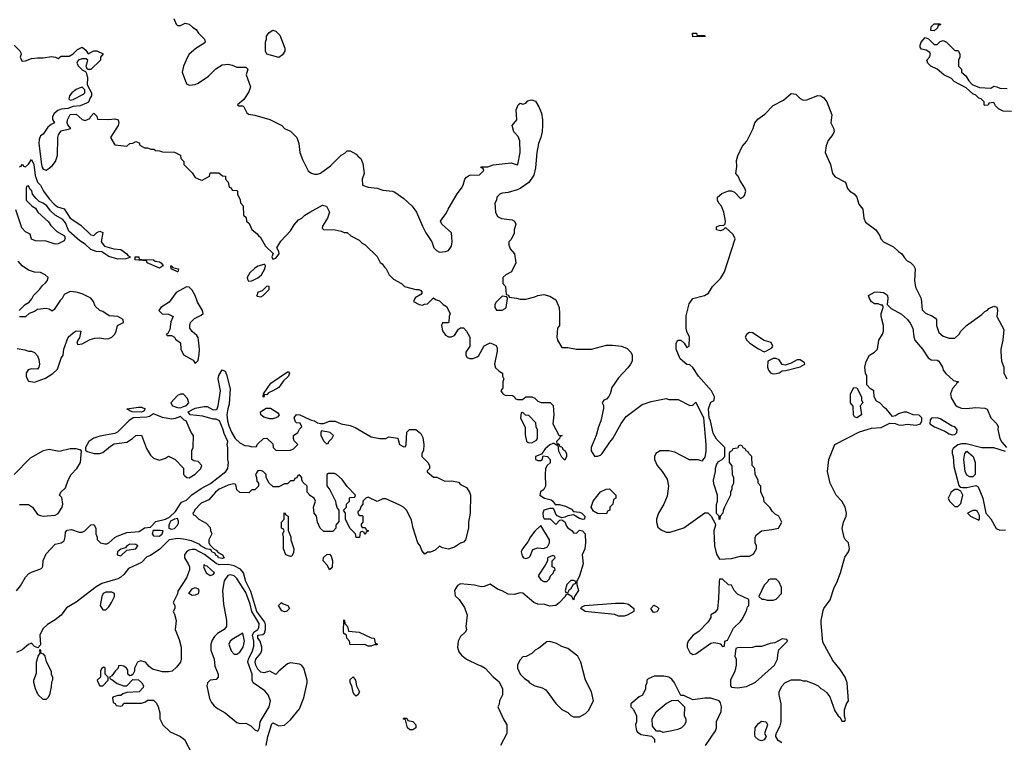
# Model space of a CAD drawing. Header units: inches. Extents: x 2668334 to 2765628, y 828034 to 955234.
# Tile 67 of 218: x 2678051 to 2684661, y 881212 to 886061. Entities that reach past the tile are written whole.
import ezdxf

# ---------------------------------------------------------------- set-up
doc = ezdxf.new("R2010")
doc.units = ezdxf.units.IN
doc.header["$MEASUREMENT"] = 0
doc.layers.add('C6878', color=7, linetype='Continuous')
doc.layers.add('C6888', color=7, linetype='Continuous')

msp = doc.modelspace()

# ---------------------------------------------------------------- linework, layer by layer
at = {"layer": 'C6878', "color": 4}
for points, elevation in [([(2679086, 886070), (2679102, 886030), (2679110, 886022), (2679130, 886022), (2679163.1, 886036.9), (2679190, 886032), (2679211.3, 886010), (2679235.2, 885995.2), (2679251, 885970), (2679291, 885930), (2679296, 885910), (2679293.2, 885906.8), (2679233.2, 885866.8), (2679190, 885829), (2679177.3, 885810), (2679151.3, 885750), (2679142, 885710), (2679171.6, 885631.6), (2679190, 885622), (2679230, 885626), (2679250, 885636), (2679318.9, 885681.1), (2679367.7, 885732.3), (2679410, 885758), (2679450, 885762), (2679476.9, 885756.9), (2679510, 885742), (2679570, 885742), (2679582, 885730), (2679571, 885690), (2679601, 885610), (2679590, 885578), (2679555.3, 885524.7), (2679514, 885490), (2679522, 885482), (2679550, 885482), (2679556.9, 885476.9), (2679576.9, 885436.9), (2679586.8, 885426.8), (2679630, 885421), (2679730, 885392), (2679810, 885352), (2679830, 885332), (2679870, 885312), (2679911.3, 885270), (2679926, 885230), (2679931, 885170), (2679950, 885122), (2679987.3, 885047.3), (2680000, 885038.4)], 16), ([(2678014, 885890), (2678052.7, 885852.7), (2678059.6, 885839.6), (2678062, 885830), (2678054, 885810), (2678064.7, 885784.7), (2678070, 885782), (2678090, 885784.7), (2678130, 885800.5), (2678170, 885806), (2678210, 885804.9), (2678265.8, 885814.2), (2678292, 885810), (2678310, 885801), (2678330, 885816.3), (2678383.2, 885816.8), (2678410, 885833), (2678438.3, 885861.7), (2678470, 885876), (2678495.8, 885855.8), (2678510, 885831.3), (2678550, 885851), (2678570, 885851), (2678610.9, 885830.9), (2678594, 885810), (2678594, 885790), (2678530, 885726), (2678506, 885726), (2678498, 885750), (2678508, 885790), (2678498, 885798), (2678470, 885798.4), (2678444, 885790), (2678436, 885770), (2678446, 885750), (2678470, 885724.7), (2678494, 885714), (2678499.6, 885699.6), (2678506, 885670), (2678504.7, 885624.7), (2678534, 885570), (2678534, 885550), (2678523.6, 885536.4), (2678512.7, 885507.3), (2678499.6, 885500.4), (2678456.9, 885483.1), (2678410, 885479), (2678375.3, 885464.7), (2678330, 885460.9), (2678308.2, 885451.8), (2678281, 885430), (2678271, 885410), (2678271.3, 885391.3), (2678284.7, 885370), (2678262, 885358), (2678240.6, 885339.4), (2678210, 885293.2), (2678190, 885282), (2678183.1, 885256.9), (2678179.6, 885230), (2678198, 885090), (2678202, 885070), (2678210, 885058), (2678230, 885052.2), (2678250, 885064.6), (2678270, 885080.3), (2678292.4, 885110), (2678305.4, 885150), (2678308, 885270), (2678311.9, 885288.1), (2678330, 885314.8), (2678395.3, 885330), (2678375.1, 885355.1), (2678369.6, 885369.6), (2678371.5, 885390), (2678390, 885424), (2678430, 885427.3), (2678470, 885391.3), (2678490, 885384.7), (2678522, 885398), (2678526, 885410), (2678550, 885434), (2678570, 885414), (2678574, 885394), (2678650, 885390.7), (2678690, 885396), (2678711.3, 885390), (2678716, 885370), (2678711.3, 885350), (2678662, 885270), (2678690, 885222), (2678770, 885211.3), (2678790, 885231.3), (2678810, 885232), (2678830, 885244.7), (2678854, 885234), (2678858, 885218), (2678890, 885202), (2678910, 885202), (2678932.7, 885192.7), (2678951.6, 885191.6), (2678963.6, 885183.6), (2678990, 885182), (2679010, 885174), (2679090, 885172), (2679131.1, 885151.1), (2679134, 885130), (2679154, 885110), (2679154, 885090), (2679210, 885034), (2679230, 885002), (2679265.4, 884985.4), (2679275.3, 884984.7), (2679326, 885010), (2679330, 885034), (2679387.3, 885032.7), (2679412.7, 885012.7), (2679434, 885010), (2679434, 884990), (2679451.6, 884971.6), (2679458, 884938), (2679472, 884932), (2679478, 884918), (2679510, 884914), (2679514, 884910), (2679514, 884890), (2679531.6, 884851.6), (2679532.7, 884832.7), (2679551.6, 884811.6), (2679554, 884750), (2679572.7, 884732.7), (2679574, 884710), (2679592.7, 884692.7), (2679610, 884654), (2679644.7, 884624.7), (2679654, 884610), (2679664.7, 884604.7), (2679702, 884542), (2679752, 884492), (2679744.7, 884470), (2679750, 884454), (2679770, 884461), (2679792.7, 884490), (2679790, 884506), (2679778, 884530), (2679804.7, 884575.3), (2679870, 884644.7), (2679894.6, 884685.4), (2679923.1, 884716.9), (2679946, 884730), (2679966, 884750), (2680000, 884769)], 12), ([(2678050, 885074), (2678062, 885078), (2678070, 885092), (2678078, 885078), (2678090, 885074), (2678110, 885092), (2678130, 885122), (2678146, 885090), (2678154.9, 885014.9), (2678170.5, 884970.5), (2678191, 884950), (2678211, 884910), (2678250, 884858), (2678282.5, 884822.5), (2678305.5, 884805.5), (2678350.8, 884790.8), (2678391, 884730), (2678461.4, 884681.4), (2678530, 884618), (2678550, 884612), (2678570, 884632), (2678590, 884642), (2678610, 884634), (2678597.3, 884570), (2678621.1, 884541.1), (2678684.1, 884524.1), (2678730, 884518.8), (2678771.3, 884490), (2678778, 884478), (2678794, 884470), (2678790, 884466), (2678764.7, 884455.3), (2678710, 884455.1), (2678650, 884472.3), (2678602.7, 884502.7), (2678565.2, 884505.2), (2678530, 884519), (2678490, 884555.3), (2678456, 884576), (2678381.5, 884641.5), (2678358.4, 884698.4), (2678340.2, 884720.2), (2678289.2, 884749.2), (2678258, 884778), (2678232.9, 884812.9), (2678210, 884829), (2678181.2, 884841.2), (2678161.2, 884861.2), (2678138, 884890), (2678133.6, 884913.6), (2678122, 884922), (2678110, 884946), (2678098, 884942), (2678094, 884930), (2678094, 884850), (2678134, 884810), (2678156.9, 884796.9), (2678172, 884770), (2678243.6, 884703.6), (2678259.6, 884679.6), (2678299.6, 884639.6), (2678351.3, 884611.3), (2678356, 884596), (2678350, 884578), (2678310, 884558), (2678290, 884555.3), (2678230, 884575.3), (2678156.4, 884576.4), (2678130, 884588), (2678122, 884622), (2678090, 884638), (2678064.7, 884664.7), (2678024.7, 884784.7)], 8), ([(2678048, 884110), (2678088, 884150), (2678114, 884166), (2678132.5, 884187.5), (2678144, 884210), (2678185.2, 884250), (2678203.6, 884276.4), (2678225.6, 884294.4), (2678238, 884310), (2678242, 884330), (2678222, 884350), (2678190, 884365.2), (2678150, 884367), (2678110, 884379.5), (2678068.5, 884408.5), (2678041.4, 884441.5)], 12), ([(2678034, 883854), (2678085.2, 883845.2), (2678110, 883836), (2678130, 883836), (2678150, 883826.8), (2678170, 883806), (2678180.3, 883780.3), (2678185.3, 883750), (2678180.4, 883730), (2678170, 883717), (2678130, 883717.4), (2678107.9, 883712.1), (2678094.9, 883690), (2678094.6, 883670), (2678100.4, 883650), (2678110, 883636.3), (2678150, 883627.7), (2678225.4, 883654.6), (2678273.6, 883686.4), (2678305.1, 883714.9), (2678329.6, 883790.4), (2678344, 883810), (2678348.7, 883850), (2678377.2, 883930), (2678410, 883960.7), (2678430, 883973.4), (2678462, 883970), (2678453.7, 883926.3), (2678441, 883910), (2678434, 883890), (2678442, 883882), (2678470, 883886.8), (2678524.5, 883915.5), (2678556.6, 883923.4), (2678585.2, 883925.2), (2678630, 883919.1), (2678650, 883922.8), (2678670, 883930.8), (2678689.2, 883950), (2678699, 883970), (2678708.7, 884010), (2678748.7, 884030), (2678745.2, 884050), (2678710, 884069.3), (2678652.7, 884072.7), (2678610, 884102), (2678590, 884108.7), (2678558, 884138), (2678546, 884170), (2678530, 884192), (2678470, 884220.9), (2678430, 884233.2), (2678390, 884238), (2678350, 884218), (2678336, 884190), (2678323, 884177), (2678283.6, 884116.4), (2678270, 884106), (2678250, 884118), (2678230, 884122), (2678170, 884115.3), (2678150, 884102), (2678114, 884090), (2678090, 884066), (2678050, 884066)], 12), ([(2678030, 882228.2), (2678057.4, 882262.6), (2678090, 882319.1), (2678110, 882341.6), (2678130, 882354), (2678187.3, 882372.7), (2678199.1, 882380.9), (2678207, 882393), (2678210, 882432), (2678230, 882476), (2678290, 882541), (2678330, 882551), (2678350, 882564.7), (2678357.2, 882590), (2678359, 882621), (2678370, 882636), (2678399.8, 882639.8), (2678450, 882622), (2678470, 882622), (2678488.4, 882631.6), (2678530, 882672), (2678550, 882674), (2678562, 882650), (2678562, 882610), (2678572, 882588), (2678572, 882572), (2678594, 882550), (2678622.8, 882542.8), (2678635.5, 882544.5), (2678650, 882551.3), (2678690, 882587.3), (2678705.6, 882594.4), (2678770, 882619.1), (2678852.7, 882627.3), (2678890, 882650.7), (2678930, 882656), (2678965.4, 882694.6), (2679030, 882710.4), (2679057.6, 882722.4), (2679098.3, 882761.7), (2679137.2, 882822.8), (2679170, 882837.3), (2679207.8, 882872.2), (2679270, 882915.5), (2679331.5, 882948.5), (2679435.3, 883030), (2679448, 883050), (2679454, 883090), (2679448.7, 883110), (2679448.9, 883188.9), (2679444, 883210), (2679448.7, 883230), (2679423.2, 883283.2), (2679415.5, 883315.5), (2679393.2, 883370), (2679370, 883381.2), (2679350, 883381.2), (2679281, 883401), (2679195.3, 883410), (2679182.4, 883430), (2679230, 883455.2), (2679290, 883464.9), (2679310, 883466), (2679350, 883443), (2679370, 883444.9), (2679376, 883450), (2679383.6, 883470), (2679399.7, 883570), (2679382.9, 883650), (2679387.5, 883672.5), (2679410, 883712), (2679430, 883702), (2679439.9, 883679.9), (2679464.9, 883584.9), (2679458.4, 883481.6), (2679447.7, 883450), (2679442.8, 883410), (2679446.8, 883370), (2679456.3, 883336.3), (2679473.2, 883293.2), (2679498, 883250), (2679530, 883222), (2679563.6, 883203.6), (2679590, 883202), (2679610, 883194), (2679642, 883198), (2679646, 883210), (2679688.9, 883251.1), (2679710, 883254), (2679750, 883214), (2679754, 883190), (2679774, 883170), (2679870, 883171.3), (2679890, 883181), (2679919, 883210), (2679894.6, 883234.6), (2679888.7, 883250), (2679888.7, 883270), (2679918, 883290), (2679930, 883314), (2679946, 883330), (2679933.6, 883353.6), (2679910, 883355.3), (2679903.2, 883363.2), (2679894, 883390), (2679909.4, 883410.6), (2679932, 883410), (2680000, 883378.6)], 8), ([(2678050, 882807.7), (2678110, 882807.7), (2678137.3, 882790), (2678170, 882741), (2678190, 882733.4), (2678210, 882730.5), (2678290, 882736.4), (2678310, 882748), (2678336, 882790), (2678341.2, 882810), (2678334, 882854), (2678318, 882870), (2678328, 882890), (2678359.3, 882920.7), (2678376, 882970), (2678396, 883010), (2678434, 883050), (2678459, 883090), (2678467.3, 883167.3), (2678455.3, 883175.3), (2678430, 883181.2), (2678390, 883180.9), (2678315.9, 883164.1), (2678250, 883176), (2678210, 883167.3), (2678122, 883118), (2678014.8, 883010)], 12), ([(2680000, 882868.7), (2679998, 882870), (2679982, 882890), (2679982, 882930), (2679954.6, 882954.6), (2679946, 882970), (2679946, 882990), (2679930, 883006), (2679918, 883002), (2679912.7, 882987.3), (2679898, 882982), (2679892.7, 882967.3), (2679870, 882966), (2679850, 882946), (2679830, 882946), (2679790, 882926), (2679752.7, 882927.3), (2679726, 882950), (2679706, 882990), (2679706, 883010), (2679686, 883030), (2679670, 883035.3), (2679650, 883034), (2679634, 883010), (2679642, 882990), (2679643.6, 882963.6), (2679654, 882950), (2679654, 882930), (2679630, 882906), (2679610, 882906), (2679590, 882886), (2679528.9, 882888.9), (2679510, 882906), (2679502, 882942), (2679486, 882946), (2679450, 882937.2), (2679391.3, 882910), (2679364.7, 882890), (2679322, 882838), (2679270, 882817.2), (2679224.7, 882770), (2679222, 882758), (2679214, 882750), (2679218, 882738), (2679230, 882734), (2679254, 882710), (2679303.6, 882683.6), (2679330, 882654), (2679332.7, 882632.7), (2679342, 882610), (2679322, 882570), (2679322, 882550), (2679330, 882534), (2679354, 882510), (2679370, 882502), (2679384.7, 882484.7), (2679412, 882470), (2679424.7, 882450), (2679410, 882446.3), (2679386, 882450), (2679382, 882462), (2679370, 882466), (2679360.4, 882480.4), (2679342, 882490), (2679339, 882499), (2679326.8, 882506.8), (2679304, 882510), (2679267, 882530), (2679260.2, 882540.2), (2679204.2, 882564.2), (2679150, 882576), (2679110, 882579), (2679054, 882570), (2678992.3, 882507.7), (2678930, 882465.2), (2678904, 882456), (2678870, 882419), (2678782.4, 882377.6), (2678750, 882337.2), (2678730, 882320.9), (2678710, 882309.6), (2678602.6, 882277.4), (2678565.4, 882254.6), (2678430, 882153.3), (2678365.5, 882114.5), (2678330, 882065.2), (2678290, 882033.2), (2678238.5, 882001.5), (2678206.4, 881973.6), (2678186.8, 881930), (2678190, 881866), (2678174, 881846), (2678150, 881855.3), (2678130, 881878), (2678110, 881868.7), (2678067.1, 881832.9), (2678030, 881814)], 8), ([(2679705.1, 881190), (2679716.9, 881250), (2679744.7, 881335.3), (2679750, 881342), (2679790, 881322.8), (2679830, 881326.8), (2679870, 881362.8), (2679930, 881436), (2679959.3, 881510), (2679981.2, 881610), (2679981.2, 881630), (2679959, 881710), (2679942, 881730), (2679930, 881736), (2679870, 881745.2), (2679850, 881739), (2679791, 881690), (2679770, 881666), (2679730, 881688.7), (2679690, 881679), (2679670, 881682.7), (2679650, 881702.7), (2679636.2, 881730), (2679632, 881750), (2679637, 881770), (2679669.5, 881810.5), (2679677.2, 881830), (2679677.2, 881850), (2679665.6, 881890), (2679649.8, 881910), (2679649.8, 881930), (2679683.7, 881936.3), (2679694.8, 881945.2), (2679701.6, 881970), (2679701, 882001), (2679697.1, 882017.1), (2679643.1, 882090), (2679604, 882224), (2679568.6, 882290), (2679553.6, 882350), (2679532.7, 882372.7), (2679490, 882396.4), (2679450, 882404.1), (2679390, 882404), (2679370, 882410.8), (2679292.6, 882472.6), (2679230, 882504.8), (2679210, 882506.9), (2679190, 882502.4), (2679170.6, 882490), (2679158, 882470), (2679157.3, 882450), (2679182.8, 882410), (2679190.4, 882390), (2679190.4, 882369.6), (2679170, 882315.3), (2679112.7, 882227.3), (2679111.6, 882208.4), (2679082, 882150), (2679092, 882130), (2679092, 882110), (2679082, 882090), (2679091.1, 882071.1), (2679101, 882030), (2679094.8, 881970), (2679122.4, 881902.4), (2679134.9, 881850), (2679134.8, 881770), (2679130.8, 881749.2), (2679103.6, 881716.4), (2679074, 881690), (2679050, 881684), (2679010, 881685.2), (2678943.2, 881703.2), (2678920.9, 881720.9), (2678895.3, 881750), (2678862, 881758), (2678842, 881750), (2678822, 881710), (2678822, 881690), (2678810, 881666), (2678799.6, 881660.4), (2678790, 881658), (2678778, 881670), (2678776.4, 881696.4), (2678768, 881710), (2678750, 881722), (2678730, 881728), (2678714, 881726), (2678712, 881710), (2678691.3, 881690), (2678670, 881658), (2678654, 881650), (2678658, 881638), (2678670, 881634), (2678706.4, 881606.4), (2678748.4, 881591.6), (2678770, 881592), (2678810, 881634), (2678850, 881631.3), (2678871.1, 881611.1), (2678882, 881590), (2678879.6, 881580.4), (2678854, 881550), (2678770, 881546), (2678743.6, 881536.4), (2678730, 881526), (2678710, 881526), (2678683.6, 881516.4), (2678674, 881510), (2678678, 881478), (2678692.7, 881472.7), (2678698, 881458), (2678730, 881454), (2678742, 881458), (2678750, 881474), (2678870, 881474), (2678896.4, 881483.6), (2678910, 881494), (2678950, 881494), (2678970, 881474), (2678982, 881450), (2678991.3, 881410), (2678992, 881370), (2679012, 881330), (2679062, 881282), (2679130, 881251.3), (2679158, 881230), (2679210, 881132)], 12)]:
    msp.add_lwpolyline(points, dxfattribs=dict(at, elevation=elevation))
for points, elevation in [([(2679790, 885808), (2679710, 885828.7), (2679702, 885850), (2679702, 885910), (2679708.7, 885930), (2679709, 885950), (2679725.6, 885974.4), (2679750, 885991), (2679770, 885984.7), (2679796.8, 885956.8), (2679830.8, 885870), (2679830.8, 885849.2), (2679815.3, 885824.7)], 16), ([(2678470, 885608), (2678450, 885601.2), (2678430, 885593.2), (2678401, 885570), (2678384.7, 885550), (2678382, 885530), (2678390, 885522), (2678410, 885524.7), (2678479, 885561), (2678488, 885570), (2678488, 885590), (2678480.4, 885600.4)], 12), ([(2678990, 884394), (2678906, 884430), (2678902, 884442), (2678826, 884450), (2678826, 884470), (2678852, 884470), (2678854, 884454), (2678871.1, 884451.1), (2678950.4, 884450.4), (2678961.4, 884441.4), (2678990, 884436.3), (2679001, 884430), (2679014, 884410), (2679010, 884408)], 8), ([(2679110, 884369.3), (2679068, 884390), (2679066, 884410), (2679072, 884410), (2679078, 884398), (2679118, 884390), (2679114, 884370)], 8), ([(2679690, 884419), (2679650, 884406), (2679628, 884392), (2679597.3, 884362.7), (2679578, 884330), (2679579.6, 884319.6), (2679586.4, 884306.4), (2679610, 884308.4), (2679650.8, 884329.2), (2679673.6, 884350), (2679696.2, 884390), (2679702, 884410), (2679697.2, 884417.2)], 12), ([(2679170, 884269.3), (2679100.7, 884230), (2679054, 884166), (2678998, 884130), (2678986, 884110), (2679007.1, 884087.1), (2679050, 884084.7), (2679082, 884070), (2679066.4, 884033.6), (2679058.8, 883981.2), (2679044.7, 883955.3), (2679034, 883950), (2679042, 883942), (2679070, 883942), (2679090, 883931.3), (2679098, 883918), (2679130, 883892), (2679132, 883850), (2679151.3, 883811.3), (2679215.3, 883775.3), (2679230, 883754), (2679250, 883774), (2679257.2, 883817.2), (2679259, 883850), (2679252.7, 883910), (2679249.4, 883929.4), (2679241.5, 883941.5), (2679209.5, 883969.5), (2679194, 883990), (2679193.2, 884010), (2679199, 884030), (2679224.1, 884055.9), (2679270, 884078), (2679282, 884090), (2679279, 884110), (2679244.5, 884164.5), (2679229.5, 884210), (2679210, 884245.2), (2679190, 884266)], 12), ([(2679710, 884273.2), (2679678.8, 884241.2), (2679647.7, 884230), (2679646.4, 884213.6), (2679642, 884210), (2679644.7, 884204.7), (2679670, 884202), (2679686, 884210), (2679726, 884250), (2679726, 884270)], 12), ([(2679710, 883544), (2679694, 883546), (2679690, 883528.7), (2679686, 883530), (2679688.7, 883550), (2679738, 883622), (2679850, 883698), (2679856.9, 883696.9), (2679862, 883690), (2679854.8, 883670), (2679821.4, 883638.6), (2679790, 883594), (2679750.6, 883569.4), (2679722, 883558)], 8), ([(2679130, 883549.2), (2679110, 883539), (2679066.8, 883490), (2679077.3, 883470), (2679110, 883457.6), (2679130, 883457.1), (2679150, 883465.7), (2679170, 883473), (2679187, 883490), (2679178, 883518), (2679150, 883549)], 12), ([(2678870, 883427.8), (2678806, 883430), (2678790, 883435.3), (2678769.5, 883450), (2678850, 883460.2), (2678870, 883460.2), (2678893.4, 883450), (2678884.9, 883435.1)], 8), ([(2679730, 883382), (2679690, 883393.2), (2679669, 883410), (2679668.7, 883430), (2679705.1, 883454.9), (2679734.6, 883454.6), (2679783.6, 883423.6), (2679794, 883410), (2679783.6, 883396.4), (2679770, 883388.7), (2679750, 883382)], 8), ([(2678950, 883416.2), (2678921.8, 883398.2), (2678905.7, 883394.3), (2678812, 883390), (2678784.7, 883370), (2678707.1, 883292.9), (2678690, 883284), (2678590, 883266), (2678550, 883252.3), (2678516, 883230), (2678492, 883190), (2678492.7, 883172.7), (2678503.6, 883163.6), (2678551.1, 883151.1), (2678590, 883151), (2678610, 883156), (2678660.2, 883199.8), (2678685.6, 883214.4), (2678770, 883226), (2678808, 883250), (2678830, 883271.3), (2678870, 883272), (2678903.4, 883183.4), (2678930, 883138), (2678950, 883118), (2678990, 883104.7), (2679030, 883118), (2679050, 883132), (2679094, 883110), (2679151.6, 883051.6), (2679152, 883010), (2679159.6, 882999.6), (2679174, 882990), (2679190, 882986.8), (2679230, 883011.3), (2679268, 883050), (2679274, 883070), (2679250, 883095.3), (2679220.4, 883100.4), (2679206, 883110), (2679208, 883170), (2679215.3, 883190), (2679218, 883270), (2679202, 883290), (2679168.7, 883370), (2679154.7, 883374.7), (2679130, 883399.3), (2679096.1, 883383.9), (2679070, 883381.3), (2679010, 883390.7)], 12), ([(2679870, 882458), (2679838, 882470), (2679822, 882510), (2679822, 882590), (2679818, 882610), (2679826, 882630), (2679822, 882642), (2679808.4, 882648.4), (2679808, 882690), (2679826, 882710), (2679826, 882750), (2679830, 882754), (2679838, 882738), (2679854, 882730), (2679852.7, 882632.7), (2679871.1, 882591.1), (2679871.3, 882570), (2679892, 882510), (2679890, 882486), (2679878, 882462)], 8), ([(2679110, 882712.7), (2679090, 882709.4), (2679064.4, 882695.6), (2679053.4, 882670), (2679052, 882650), (2679070, 882642.8), (2679090, 882646.8), (2679111.6, 882668.4), (2679116.6, 882683.4), (2679116.9, 882696.9)], 8), ([(2678994.2, 882634.2), (2678946.8, 882633.2), (2678941, 882610), (2678950, 882598), (2678990, 882596), (2679008.7, 882610), (2679015.3, 882630)], 8), ([(2678790, 882541.2), (2678771.3, 882530), (2678762, 882518), (2678730, 882509), (2678706.8, 882490), (2678706, 882470), (2678730, 882462.8), (2678770, 882502), (2678830, 882511.3), (2678844, 882530), (2678830, 882539.3)], 8), ([(2679290, 882406), (2679286, 882390), (2679302.8, 882350), (2679330, 882331.3), (2679350, 882338), (2679359, 882350), (2679310, 882393.2), (2679295.3, 882395.3)], 16), ([(2679463.4, 882336.6), (2679448.1, 882331.9), (2679424.7, 882295.3), (2679413.1, 882230), (2679419.2, 882139.2), (2679439.5, 882030), (2679440.4, 881990), (2679424, 881970), (2679378.9, 881941.1), (2679358.6, 881921.5), (2679342.8, 881897.3), (2679334.4, 881870), (2679333.4, 881830), (2679357.3, 881770), (2679362, 881722), (2679382.8, 881670), (2679382.8, 881650), (2679370, 881634), (2679330, 881628.7), (2679311.3, 881610), (2679306.8, 881590), (2679326.6, 881506.6), (2679338.4, 881478.4), (2679355.8, 881455.8), (2679378.4, 881438.4), (2679430, 881410.8), (2679510, 881344.7), (2679530, 881338), (2679570, 881341), (2679602.5, 881322.5), (2679630, 881294.8), (2679650, 881286.8), (2679660.9, 881310), (2679664.7, 881350), (2679725.6, 881450), (2679735.1, 881490), (2679718.7, 881530), (2679696.3, 881556.3), (2679617.7, 881610), (2679611, 881630), (2679610.9, 881670), (2679583.5, 881750), (2679587.1, 881770), (2679613.3, 881826.7), (2679622.1, 881857.9), (2679623.2, 881890), (2679614, 881930), (2679622.3, 881950), (2679649.8, 881970), (2679657.5, 881982.5), (2679658.3, 882010), (2679609.9, 882089.9), (2679598.1, 882138.1), (2679570, 882216.9), (2679510, 882311.8), (2679490, 882329.6)], 16), ([(2678630, 882219.3), (2678611.3, 882210), (2678602.8, 882190), (2678592, 882130), (2678610, 882102), (2678630, 882102), (2678650, 882122), (2678668.7, 882150), (2678688.7, 882190), (2678688, 882210), (2678670, 882219)], 12), ([(2679210, 882198), (2679186, 882210), (2679210, 882242), (2679230, 882250.8), (2679250, 882242), (2679254.8, 882230), (2679250, 882209.2), (2679230, 882199)], 12), ([(2679830, 882086.6), (2679810, 882095.3), (2679789, 882130), (2679808.9, 882151.1), (2679821, 882141), (2679852, 882130), (2679862, 882110), (2679842, 882090)], 8), ([(2679550, 881944), (2679477.6, 881902.4), (2679463.7, 881890), (2679454.9, 881870), (2679470, 881824.9), (2679490, 881803), (2679510, 881802.4), (2679530, 881816.4), (2679550.8, 881850), (2679560.4, 881890)], 24), ([(2678210, 881499), (2678175.3, 881530), (2678158, 881570), (2678147.3, 881612.7), (2678146, 881630), (2678163.1, 881676.9), (2678164.5, 881750), (2678175.3, 881790), (2678188, 881810), (2678186, 881834), (2678192, 881828), (2678192, 881812), (2678210, 881804.7), (2678221, 881790), (2678230, 881754), (2678262, 881690), (2678262, 881670), (2678272, 881650), (2678272, 881630), (2678265.4, 881614.6), (2678263.6, 881583.6), (2678251.1, 881531.1), (2678241, 881510), (2678230, 881499)], 8), ([(2678615.3, 881715.3), (2678602, 881710), (2678594, 881690), (2678594, 881650), (2678572, 881630), (2678578, 881610), (2678590, 881592), (2678610, 881592), (2678646, 881630), (2678646, 881650), (2678626, 881670), (2678626, 881710)], 12)]:
    msp.add_lwpolyline(points, close=True, dxfattribs=dict(at, elevation=elevation))
at = {"layer": 'C6888', "color": 4}
for points, elevation in [([(2684190, 885986), (2684168, 885988), (2684170, 886014), (2684190, 886034), (2684230, 886034), (2684232.7, 886027.3), (2684218, 886022), (2684212.7, 886007.3)], 16), ([(2682610, 885954), (2682650, 885954), (2682654, 885950), (2682650, 885948.7), (2682570, 885946), (2682568, 885970), (2682590.9, 885970.9), (2682594, 885970), (2682598, 885958)], 16), ([(2681290, 884206), (2681250, 884166), (2681242, 884150), (2681242, 884130), (2681252.7, 884112.7), (2681290, 884112), (2681310, 884122), (2681318, 884130), (2681326, 884190), (2681322, 884202)], 16), ([(2682950, 883962), (2682932, 883950), (2682922, 883930), (2682932, 883910), (2682952, 883890), (2683010, 883851.3), (2683050, 883832), (2683070, 883842), (2683100.4, 883859.6), (2683108, 883870), (2683095.3, 883895.3), (2683049.1, 883909.1), (2682970, 883959)], 16), ([(2683130, 883788), (2683110, 883788), (2683074, 883770), (2683071.3, 883730), (2683078, 883710), (2683091.1, 883691.1), (2683110, 883684.7), (2683130, 883686), (2683150, 883691.3), (2683170, 883704.7), (2683193.6, 883706.4), (2683290, 883731.3), (2683322, 883750), (2683319, 883759), (2683290, 883779), (2683270, 883779), (2683230, 883755.3), (2683190, 883742), (2683170, 883748), (2683150, 883778)], 16), ([(2683670, 883388.7), (2683656.4, 883396.4), (2683648, 883410), (2683647.3, 883467.3), (2683628.7, 883490), (2683629, 883550), (2683650, 883594), (2683671.6, 883591.6), (2683702, 883530), (2683702, 883510), (2683712, 883490), (2683694, 883470), (2683702, 883410)], 12), ([(2681430, 883426), (2681418, 883422), (2681414, 883390), (2681443.6, 883323.6), (2681445.4, 883274.6), (2681452.7, 883232.7), (2681463.6, 883223.6), (2681490, 883222), (2681520.4, 883239.6), (2681528.4, 883251.6), (2681528.4, 883308.4), (2681518, 883330), (2681516.4, 883356.4), (2681470, 883406), (2681447.3, 883407.3)], 12), ([(2684210, 883388.7), (2684172.7, 883387.3), (2684163.6, 883376.4), (2684162, 883350), (2684192, 883330), (2684260.7, 883300.7), (2684290, 883281), (2684310, 883276), (2684330, 883278), (2684342, 883290), (2684344, 883310), (2684330, 883328.7), (2684310, 883334), (2684230, 883382)], 12), ([(2680078, 883302), (2680072, 883290), (2680072.7, 883272.7), (2680090, 883234), (2680110, 883214), (2680122, 883218), (2680126, 883230), (2680150, 883254), (2680158, 883270), (2680135.3, 883290)], 8), ([(2684430, 882993.2), (2684410, 883004), (2684397.2, 883030), (2684389.4, 883110.6), (2684395.3, 883150), (2684410, 883164.7), (2684450.9, 883130.9), (2684466, 883090), (2684466, 883010), (2684450, 882994)], 12), ([(2681990, 882746), (2681930, 882748), (2681903.1, 882763.1), (2681888.7, 882790), (2681902, 882830), (2681950, 882892), (2681988.4, 882911.6), (2682010, 882914), (2682054, 882870), (2682054, 882850), (2682038, 882842), (2682034, 882810), (2682014, 882790), (2682014, 882770), (2681998, 882762)], 12), ([(2684350, 882908), (2684330, 882908), (2684304.7, 882890), (2684284.7, 882850), (2684292, 882830), (2684330, 882794), (2684350, 882794), (2684370, 882814), (2684382, 882870), (2684370, 882898)], 12), ([(2684470, 882768), (2684450, 882768), (2684414, 882750), (2684434, 882730), (2684490, 882702), (2684495.3, 882710), (2684494.6, 882734.6), (2684480.4, 882760.4)], 12), ([(2681550, 882666), (2681510, 882628.7), (2681481, 882590), (2681463.5, 882556.5), (2681426.8, 882510), (2681418, 882490), (2681423.6, 882463.6), (2681434, 882450), (2681450, 882446), (2681470, 882452), (2681478, 882462), (2681495.3, 882504.7), (2681530, 882518), (2681570, 882512), (2681595.3, 882524.7), (2681608, 882550), (2681608, 882570)], 12), ([(2680130, 882368.7), (2680118, 882398), (2680089.3, 882430), (2680090, 882451.3), (2680112.7, 882472.7), (2680130, 882474), (2680142, 882462), (2680152, 882430), (2680150, 882386)], 8), ([(2681630, 882466), (2681594, 882450), (2681594, 882430), (2681579.6, 882400.4), (2681532, 882330), (2681550, 882302), (2681570, 882292), (2681590, 882292), (2681608, 882310), (2681615.3, 882330), (2681635.3, 882350), (2681638, 882362), (2681646, 882370), (2681642, 882382), (2681626, 882390), (2681626, 882430), (2681646, 882450), (2681642, 882462)], 12), ([(2681770, 882298), (2681750, 882298), (2681724.7, 882270), (2681714, 882230), (2681718, 882218), (2681730, 882214), (2681742, 882238), (2681750, 882242), (2681770, 882274), (2681782, 882278), (2681786, 882290)], 12), ([(2682770, 882306), (2682750, 882306), (2682746.8, 882290), (2682743.5, 882176.5), (2682735.3, 882104.7), (2682716.9, 882083.1), (2682692, 882068), (2682691.3, 882050), (2682670, 882018), (2682610, 881955.3), (2682572, 881930), (2682538, 881890), (2682531.3, 881870), (2682531.3, 881850), (2682550, 881814), (2682570, 881802), (2682590, 881804.7), (2682690, 881878), (2682710, 881882), (2682738, 881878), (2682752.7, 881872.7), (2682770, 881854), (2682782, 881858), (2682786, 881890), (2682802, 881898), (2682843.1, 881976.9), (2682890, 882022), (2682901.2, 882038.8), (2682930, 882094), (2682938, 882122), (2682946, 882130), (2682946, 882170), (2682870, 882206), (2682848, 882230), (2682830, 882266), (2682808.4, 882268.4)], 16), ([(2683130, 882306), (2683090, 882306), (2683078, 882302), (2683074, 882290), (2683050, 882266), (2683014, 882190), (2683032.7, 882172.7), (2683047.3, 882172.7), (2683070, 882164.7), (2683110, 882164.7), (2683130, 882172), (2683166, 882210), (2683166, 882250), (2683150, 882286)], 16), ([(2682070, 882058), (2682046, 882070), (2681866.5, 882086.5), (2681848, 882090), (2681818, 882110), (2681822, 882118), (2681846, 882130), (2682050, 882145.5), (2682110, 882144.9), (2682138, 882138), (2682174, 882110), (2682174, 882090), (2682130, 882066), (2682110, 882058)], 12), ([(2682310, 882082), (2682304.7, 882084.7), (2682288, 882110), (2682308.4, 882131.6), (2682330, 882122), (2682342, 882110), (2682330, 882088)], 12), ([(2680390, 881858), (2680368.4, 881868.4), (2680270, 881866), (2680266, 881890), (2680248, 881910), (2680246, 881930), (2680238, 881938), (2680230, 881938), (2680226, 881950), (2680227.3, 882032.7), (2680232, 882030), (2680234, 882010), (2680252, 881990), (2680258, 881958), (2680330, 881952), (2680410, 881912), (2680431.6, 881911.6), (2680438, 881878), (2680452, 881872), (2680450, 881866), (2680430, 881866), (2680410, 881858)], 8), ([(2681610, 881889), (2681590, 881885.2), (2681536.8, 881843.2), (2681512, 881830), (2681490, 881808), (2681451.6, 881788.4), (2681430, 881786), (2681410, 881766), (2681402, 881750), (2681392, 881730), (2681392, 881710), (2681412, 881670), (2681439.6, 881639.6), (2681463.6, 881623.6), (2681474, 881610), (2681510, 881591.3), (2681558, 881578), (2681583.5, 881563.5), (2681650, 881472), (2681691.1, 881431.1), (2681730, 881411.3), (2681750, 881392), (2681770, 881382), (2681810, 881382), (2681850, 881404.7), (2681870, 881424.7), (2681904, 881490), (2681889, 881550), (2681849.2, 881630), (2681819, 881750), (2681798, 881790), (2681730, 881842), (2681690, 881855.3), (2681655.5, 881875.5)], 16), ([(2683170, 881906), (2683119.6, 881880.4), (2683090, 881875.3), (2683030, 881855.3), (2682990, 881854), (2682970, 881848.7), (2682870, 881846), (2682858, 881842), (2682852, 881790), (2682862, 881770), (2682862, 881730), (2682852, 881690), (2682822, 881630), (2682822, 881590), (2682830, 881582), (2682870, 881578), (2682930, 881586), (2682990, 881616), (2683119, 881730), (2683139, 881770), (2683140.2, 881799.8), (2683148.4, 881831.6), (2683206, 881890), (2683202, 881902)], 16), ([(2680310, 881522), (2680298, 881530), (2680290, 881546), (2680282, 881590), (2680269.2, 881610), (2680270, 881634), (2680290, 881652), (2680304.7, 881630), (2680312, 881590), (2680332, 881550), (2680322, 881530)], 8), ([(2682370, 881278), (2682350, 881286), (2682327.3, 881287.3), (2682300.4, 881320.4), (2682298, 881370), (2682323.1, 881416.9), (2682390, 881472), (2682430, 881492), (2682470, 881494), (2682514, 881450), (2682512, 881390), (2682522, 881370), (2682522, 881350), (2682514, 881330), (2682494, 881310), (2682470, 881298), (2682430, 881288.7)], 16), ([(2680670, 881295.3), (2680655.3, 881310), (2680642, 881362), (2680626, 881370), (2680630, 881374), (2680650, 881374), (2680658, 881358), (2680690, 881352), (2680711.3, 881330), (2680710, 881308), (2680690, 881295.3)], 8), ([(2683030, 881222), (2683010, 881228), (2682989.2, 881249.2), (2682985.6, 881265.6), (2682989.2, 881310), (2683010, 881338), (2683030, 881354.8), (2683062, 881350), (2683071.3, 881330), (2683052, 881270), (2683062, 881250), (2683050, 881228)], 12)]:
    msp.add_lwpolyline(points, close=True, dxfattribs=dict(at, elevation=elevation))
for points, elevation in [([(2684710, 885446), (2684652.7, 885447.3), (2684622, 885462), (2684602, 885482), (2684590, 885506), (2684558, 885502), (2684552.7, 885487.3), (2684530, 885486), (2684526, 885490), (2684526, 885510), (2684506, 885530), (2684490, 885535.3), (2684470, 885555.3), (2684450, 885564), (2684404, 885604), (2684325.4, 885645.4), (2684305.6, 885665.6), (2684255.3, 885690), (2684209.3, 885729.3), (2684168.7, 885750), (2684148.7, 885770), (2684142, 885790), (2684158, 885810), (2684166, 885830), (2684162, 885842), (2684136.4, 885856.4), (2684104, 885864), (2684096.4, 885876.4), (2684095.3, 885890), (2684102, 885910), (2684130, 885942), (2684152.7, 885932.7), (2684190, 885894), (2684210, 885894), (2684230, 885914), (2684250, 885922), (2684274, 885910), (2684330, 885854), (2684350, 885854), (2684354, 885850), (2684362, 885830), (2684362, 885810), (2684354, 885790), (2684354, 885750), (2684374, 885730), (2684374, 885710), (2684403.6, 885683.6), (2684422, 885650), (2684446, 885626), (2684494.6, 885605.4), (2684570, 885602), (2684590, 885614), (2684611.6, 885611.6), (2684630, 885602), (2684679.6, 885599.6)], 16), ([(2680000, 885038.4), (2680010, 885031.3), (2680030, 885024.7), (2680050, 885024.7), (2680070, 885031.3), (2680138.6, 885081.4), (2680210, 885152), (2680234.6, 885165.4), (2680250, 885182), (2680270, 885182), (2680310, 885158), (2680322.8, 885142.8), (2680342, 885130), (2680355.3, 885095.3), (2680362.8, 885030), (2680351.1, 884991.1), (2680351.6, 884951.6), (2680390, 884938), (2680450, 884931), (2680490, 884918), (2680554, 884910), (2680570, 884904.7), (2680630, 884861), (2680686, 884810), (2680716, 884770), (2680755.3, 884675.3), (2680778, 884630), (2680818, 884570), (2680832, 884530), (2680850, 884512), (2680870, 884502), (2680910, 884504.7), (2680930, 884511.3), (2680950, 884542), (2680954, 884570), (2680949.2, 884630), (2680885.2, 884690), (2680877.2, 884710), (2680916.1, 884763.9), (2680926.6, 884790), (2680988.1, 884891.9), (2681018, 884930), (2681029.2, 884950), (2681039, 884990), (2681050, 885004.7), (2681070, 885018), (2681139, 885021), (2681166, 885050), (2681162, 885062), (2681148, 885070), (2681150, 885074), (2681194, 885074), (2681230, 885086), (2681350, 885101), (2681390, 885086), (2681395.3, 885090), (2681412, 885170), (2681408.9, 885248.9), (2681398, 885278), (2681369.1, 885309.1), (2681358, 885350), (2681388.7, 885390), (2681383.1, 885456.9), (2681398, 885490), (2681410, 885502), (2681430, 885494), (2681450, 885502), (2681462.7, 885517.3), (2681478, 885522), (2681490, 885522.8), (2681513.4, 885513.4), (2681536.3, 885476.3), (2681553.2, 885433.2), (2681560.7, 885390), (2681560.7, 885350), (2681558.8, 885310), (2681550.8, 885270), (2681534.8, 885230), (2681522, 885170), (2681513.2, 885066.8), (2681502.5, 885017.5), (2681470, 884969), (2681410, 884929), (2681390, 884919), (2681330, 884902), (2681290, 884898), (2681274, 884890), (2681254, 884870), (2681252, 884850), (2681242, 884830), (2681244.7, 884770), (2681259.6, 884739.6), (2681286.4, 884726.4), (2681358, 884718), (2681372, 884710), (2681382, 884690), (2681371.3, 884650), (2681371.1, 884628.9), (2681350, 884586), (2681334, 884570), (2681334, 884550), (2681343.6, 884523.6), (2681374, 884490), (2681382, 884430), (2681352, 884370), (2681314, 884350), (2681294, 884330), (2681294, 884290), (2681311.6, 884271.6), (2681318, 884218), (2681332, 884212), (2681338, 884198), (2681387.3, 884192.7), (2681410, 884184.7), (2681450, 884184.7), (2681510, 884201), (2681530, 884211), (2681570, 884216), (2681610, 884204.7), (2681650, 884182), (2681672, 884130), (2681674, 884090), (2681674, 884010), (2681662, 883990), (2681658, 883930), (2681662, 883910), (2681690, 883862), (2681730, 883861), (2681790, 883851), (2681890, 883851), (2681990, 883878), (2682030, 883878), (2682091.1, 883871.1), (2682130, 883854), (2682154, 883830), (2682162, 883810), (2682162, 883770), (2682152, 883750), (2682134.4, 883725.6), (2682070, 883658), (2682027.1, 883592.9), (2682016, 883550), (2682007.1, 883532.9), (2681990, 883515.3), (2681971.6, 883508.4), (2681962, 883490), (2681971.1, 883471.1), (2681971, 883451), (2681953.4, 883370), (2681937.3, 883330), (2681922, 883270), (2681888, 883190), (2681887.7, 883167.7), (2681910, 883131.3), (2681930, 883131.3), (2681950, 883138), (2681962, 883150), (2682012.9, 883227.1), (2682034, 883250), (2682089.5, 883350.5), (2682121.5, 883398.5), (2682230, 883478), (2682290, 883498), (2682390, 883518), (2682410, 883512), (2682471.6, 883511.6), (2682550, 883472), (2682570, 883474), (2682590, 883494), (2682641, 883390), (2682657.3, 883210), (2682656.8, 883163.2), (2682650, 883126), (2682630, 883098), (2682608.4, 883108.4), (2682548.4, 883108.4), (2682450, 883158), (2682410, 883168.7), (2682350, 883168), (2682322, 883150), (2682312, 883130), (2682312, 883110), (2682331.3, 883070), (2682364.7, 883030), (2682398, 882978), (2682406.8, 882930), (2682396.8, 882863.2), (2682374.8, 882810), (2682340.7, 882750), (2682326.8, 882710), (2682326, 882690), (2682336, 882656), (2682358, 882638), (2682390, 882621), (2682418, 882622), (2682510, 882651.3), (2682650, 882752), (2682671.6, 882751.6), (2682694, 882730), (2682719.6, 882679.6), (2682722, 882670), (2682710.8, 882630), (2682716, 882530), (2682730, 882474), (2682750, 882442), (2682830, 882444.7), (2682890, 882462), (2682950, 882462), (2682970, 882472), (2682980.4, 882479.6), (2682998, 882510), (2682998, 882530), (2682988, 882550), (2682988.4, 882588.4), (2682996.4, 882603.6), (2683030, 882632), (2683100.4, 882639.6), (2683146, 882650), (2683168, 882690), (2683148.4, 882728.4), (2683123.1, 882743.1), (2683103.1, 882763.1), (2683090, 882786), (2683050, 882826), (2683047.3, 882847.3), (2683027.3, 882892.7), (2683026, 882930), (2683008, 882950), (2683008, 882970), (2682988.4, 883008.4), (2682986, 883050), (2682968.4, 883068.4), (2682966, 883130), (2682946, 883150), (2682942, 883162), (2682928, 883168), (2682922, 883182), (2682907.3, 883187.3), (2682902, 883202), (2682890, 883206), (2682878, 883202), (2682870, 883186), (2682838, 883182), (2682832.7, 883167.3), (2682818, 883162), (2682814, 883150), (2682814, 883090), (2682832.7, 883067.3), (2682834, 883010), (2682842, 882990), (2682842, 882950), (2682832.7, 882927.3), (2682832, 882910), (2682822, 882890), (2682822, 882870), (2682782, 882790), (2682772.7, 882767.3), (2682772, 882750), (2682754, 882730), (2682752, 882710), (2682747.3, 882707.3), (2682746, 882730), (2682728, 882748), (2682728.4, 882808.4), (2682735.3, 882830), (2682735.3, 882870), (2682710, 882946), (2682709, 882970), (2682722, 883030), (2682722, 883050), (2682730, 883074), (2682743.1, 883096.9), (2682766, 883110), (2682786, 883130), (2682786, 883190), (2682730, 883246), (2682705.6, 883285.6), (2682689, 883370), (2682679, 883390), (2682675.3, 883450), (2682690, 883494), (2682713.6, 883506.4), (2682715.3, 883530), (2682695.3, 883570), (2682609, 883669), (2682570, 883728), (2682550, 883746), (2682530, 883748), (2682484.8, 883784.8), (2682459, 883850), (2682459, 883890), (2682470, 883911.3), (2682490, 883911), (2682511.1, 883891.1), (2682530, 883862), (2682546, 883870), (2682548.7, 883930), (2682529.3, 883969.3), (2682525.2, 883990), (2682525.6, 884074.4), (2682545.6, 884154.4), (2682569.6, 884190.4), (2682649.3, 884210.7), (2682674.6, 884225.4), (2682702, 884270), (2682755.9, 884324.1), (2682782.7, 884370), (2682854, 884590), (2682840.4, 884620.4), (2682790, 884666), (2682774, 884650), (2682755.3, 884644.7), (2682728.7, 884650), (2682728.7, 884670), (2682750, 884681), (2682778, 884682), (2682788, 884692), (2682788.7, 884710), (2682778, 884770), (2682762, 884810), (2682744, 884830), (2682735.3, 884850), (2682735.3, 884870), (2682764.7, 884895.3), (2682810, 884912), (2682830, 884912), (2682850, 884904.7), (2682890, 884862), (2682910, 884871.3), (2682918, 884882), (2682925.2, 884910), (2682919.3, 884930), (2682884.7, 884984.7), (2682875.3, 885010), (2682858, 885030), (2682864.7, 885075.3), (2682863.2, 885116.8), (2682871.9, 885148.1), (2682900.9, 885210), (2682933.3, 885246.7), (2682975.3, 885330), (2682985.2, 885370), (2683007.2, 885392.8), (2683052.9, 885427.1), (2683110, 885486), (2683179.3, 885520.7), (2683230, 885564.7), (2683262, 885562), (2683290, 885532), (2683310, 885522), (2683336.4, 885523.6), (2683410, 885551.3), (2683430, 885550.8), (2683450, 885536), (2683470.7, 885510), (2683503.6, 885423.6), (2683496, 885370), (2683513.7, 885333.7), (2683518.8, 885310), (2683510.8, 885290), (2683478, 885250), (2683465.4, 885214.6), (2683458.8, 885170), (2683494, 885090), (2683508.1, 885028.1), (2683526.2, 885006.2), (2683596, 884970), (2683607.5, 884927.5), (2683624.7, 884910), (2683652.5, 884892.5), (2683670.4, 884870.4), (2683683.5, 884823.5), (2683711, 884790), (2683718, 884730), (2683730, 884702), (2683798, 884650), (2683826, 884610), (2683831.3, 884590), (2683850, 884571.3), (2683917.5, 884537.5), (2683950, 884504.7), (2683972, 884490), (2683990, 884462), (2684010, 884442), (2684031.1, 884431.1), (2684050.9, 884410.9), (2684062, 884390), (2684058, 884310), (2684065.4, 884265.4), (2684102, 884190), (2684110, 884114), (2684131.1, 884091.1), (2684174.4, 884074.4), (2684198.8, 884058.8), (2684204.7, 884050), (2684206, 884010), (2684221.4, 883961.4), (2684250, 883938), (2684290, 883924.7), (2684330, 883924.7), (2684358, 883950), (2684370, 883972), (2684408, 884010), (2684510, 884082), (2684530, 884102), (2684548.4, 884111.6), (2684556.4, 884123.6), (2684590, 884138), (2684610, 884132), (2684616, 884110), (2684611, 884070), (2684656.9, 883983.1), (2684651.1, 883911.1), (2684638, 883850), (2684638, 883830), (2684642, 883770), (2684658, 883730), (2684658, 883690), (2684678, 883650)], 16), ([(2680000, 884769), (2680084.1, 884815.9), (2680110, 884810.8), (2680130.7, 884769.3), (2680118, 884730), (2680083.6, 884676.4), (2680082, 884662), (2680090, 884654), (2680170, 884651.3), (2680210, 884642), (2680230, 884632), (2680250, 884632), (2680274, 884610), (2680330, 884582), (2680350, 884562), (2680371.1, 884551.1), (2680451.1, 884471.1), (2680471.6, 884431.6), (2680483.6, 884423.6), (2680499.6, 884399.6), (2680512, 884390), (2680532, 884350), (2680559.6, 884319.6), (2680614, 884290), (2680634, 884270), (2680710, 884251.3), (2680730, 884251), (2680743.6, 884243.6), (2680754, 884230), (2680743.6, 884216.4), (2680705.4, 884194.6), (2680694, 884170), (2680734, 884150), (2680755.3, 884144.7), (2680768.4, 884151.6), (2680790, 884154), (2680830, 884194), (2680843.6, 884183.6), (2680870, 884174), (2680894, 884150), (2680916.9, 884136.9), (2680942, 884090), (2680934, 884070), (2680932.7, 884032.7), (2680930, 884026), (2680890, 884026), (2680882, 884010), (2680890, 883974), (2680910, 883944.7), (2680930, 883932), (2680950, 883932), (2680970, 883942), (2680996.4, 883983.6), (2681010, 883994), (2681030, 883994), (2681050.9, 883970.9), (2681072, 883930), (2681072, 883870), (2681046.8, 883830), (2681046, 883810), (2681055.3, 883795.3), (2681070, 883787.3), (2681092.7, 883787.3), (2681122, 883798), (2681132.7, 883807.3), (2681170, 883872), (2681210, 883892), (2681250, 883874), (2681256.9, 883856.9), (2681256.9, 883836.9), (2681238, 883750), (2681245.4, 883725.4), (2681270, 883702), (2681292, 883690), (2681292, 883670), (2681302, 883650), (2681294, 883630), (2681294, 883590), (2681282, 883570), (2681294, 883550), (2681310, 883542), (2681359.6, 883539.6), (2681374, 883530), (2681378, 883518), (2681392.7, 883512.7), (2681427.3, 883512.7), (2681448.9, 883531.1), (2681490, 883531.3), (2681510, 883522), (2681530, 883502), (2681552.7, 883492.7), (2681611.6, 883491.6), (2681632, 883472), (2681638, 883410), (2681631, 883350), (2681670, 883274), (2681692, 883270), (2681678, 883262), (2681674, 883250), (2681654, 883230), (2681658, 883218), (2681670, 883214), (2681678, 883198), (2681690, 883194), (2681698, 883178), (2681711.3, 883170), (2681722, 883150), (2681722, 883130), (2681710, 883106), (2681690, 883126), (2681670, 883166), (2681666, 883206), (2681654, 883206), (2681638, 883218), (2681630, 883218), (2681610, 883208), (2681579.6, 883180.4), (2681554, 883146), (2681514, 883130), (2681514, 883110), (2681530, 883102), (2681550, 883102), (2681558, 883110), (2681566, 883134), (2681594, 883130), (2681612, 883110), (2681611.6, 883088.4), (2681591.6, 883068.4), (2681582, 883050), (2681578, 883010), (2681582, 882930), (2681570.7, 882909.3), (2681547.1, 882892.9), (2681542.8, 882870), (2681574.8, 882850), (2681618.7, 882838.7), (2681630.4, 882830.4), (2681646.8, 882806.8), (2681672.7, 882807.3), (2681716.2, 882796.2), (2681755.8, 882775.8), (2681770, 882761), (2681810, 882756.3), (2681824.7, 882750), (2681844.7, 882730), (2681842, 882710), (2681833.2, 882706.8), (2681810, 882714), (2681770, 882739), (2681730, 882732.7), (2681710, 882722), (2681690, 882718), (2681654.6, 882734.6), (2681636.6, 882776.6), (2681630, 882781.2), (2681610, 882780.5), (2681570.8, 882770), (2681562.8, 882750), (2681564.7, 882724.7), (2681572, 882712), (2681611.6, 882711.6), (2681650, 882674), (2681678, 882702), (2681690, 882704.7), (2681710, 882692), (2681721.4, 882661.4), (2681730.6, 882650.6), (2681761, 882630), (2681770, 882618), (2681790, 882616), (2681810, 882635.5), (2681830.5, 882630.5), (2681846.8, 882610), (2681850.4, 882549.6), (2681846, 882510), (2681826.8, 882470), (2681833.7, 882410), (2681810, 882328), (2681791, 882290), (2681791, 882270), (2681802, 882230), (2681774.8, 882190), (2681770, 882166), (2681758, 882190), (2681730, 882206), (2681718, 882202), (2681714, 882190), (2681673.2, 882146.8), (2681650, 882129.3), (2681610, 882126.6), (2681576.5, 882136.5), (2681530, 882139.3), (2681502, 882150), (2681430, 882213.2), (2681410, 882214), (2681370, 882202.7), (2681330, 882206), (2681290, 882229.2), (2681258.6, 882238.6), (2681210, 882273.2), (2681170, 882258), (2681150, 882256.2), (2681105.4, 882265.4), (2681010, 882275.1), (2680990, 882265.2), (2680970.7, 882230), (2680974.8, 882194.8), (2681001, 882170), (2681036.7, 882116.7), (2681054.4, 882065.6), (2681046, 881990), (2681050, 881966), (2681042, 881950), (2681010, 881922), (2680994.8, 881890), (2680991, 881850), (2680998.8, 881818.8), (2681016.8, 881796.8), (2681050, 881770.8), (2681130, 881731), (2681150, 881726), (2681176, 881710), (2681230.6, 881650.6), (2681270, 881618), (2681291.3, 881570), (2681292, 881530), (2681272, 881490), (2681271.1, 881468.9), (2681262, 881450), (2681302, 881362), (2681322, 881330), (2681322, 881270), (2681278, 881190)], 12), ([(2683168.4, 881208.4), (2683143.1, 881223.1), (2683128, 881250), (2683128.4, 881271.6), (2683156.4, 881323.6), (2683162, 881350), (2683162, 881470), (2683149, 881530), (2683150, 881554), (2683168.7, 881590), (2683188.7, 881610), (2683230, 881630.8), (2683290, 881631), (2683310, 881624.7), (2683330, 881624.7), (2683385.4, 881605.4), (2683410.9, 881590.9), (2683430, 881572), (2683450, 881562), (2683470, 881544.7), (2683490, 881516), (2683522.8, 881422.8), (2683544.7, 881390), (2683558.8, 881378.8), (2683570, 881354), (2683590, 881354), (2683594, 881366), (2683588, 881388), (2683589.2, 881430), (2683601.2, 881470), (2683614, 881490), (2683606.6, 881610), (2683592.3, 881650), (2683560.1, 881700.1), (2683510, 881761.2), (2683442.9, 881882.9), (2683431.7, 882008.3), (2683431.6, 882030), (2683443.9, 882096.1), (2683449.7, 882110.3), (2683491.7, 882168.3), (2683519.3, 882250), (2683536.6, 882283.4), (2683561.2, 882350), (2683590, 882454), (2683615.3, 882490), (2683622, 882510), (2683614, 882550), (2683592.7, 882572.7), (2683586.3, 882586.3), (2683572.9, 882647.1), (2683581.2, 882690), (2683599, 882730), (2683601.2, 882750), (2683593.2, 882790), (2683569.5, 882829.5), (2683533.2, 882870), (2683492, 882950), (2683474.5, 883030), (2683482, 883110), (2683522.7, 883210), (2683690, 883294.8), (2683770, 883319.1), (2683834.8, 883325.2), (2683892.7, 883352.7), (2683928, 883352), (2683950, 883342.8), (2683970, 883340.7), (2684010, 883346), (2684070, 883341), (2684098, 883350), (2684108, 883370), (2684108, 883390), (2684090, 883408), (2684048.9, 883408.9), (2684007.3, 883427.3), (2683987.3, 883427.3), (2683950, 883415.3), (2683930, 883402), (2683910, 883398), (2683870, 883448), (2683856.4, 883456.4), (2683826, 883490), (2683802, 883502), (2683788, 883530), (2683786, 883570), (2683763.1, 883583.1), (2683738, 883610), (2683738, 883670), (2683729, 883689), (2683724, 883730), (2683733.6, 883766.4), (2683755.3, 883810), (2683788.7, 883830), (2683809, 883850), (2683819, 883910), (2683844, 883950), (2683849.1, 883970.9), (2683849.2, 884010), (2683835.3, 884070), (2683835.3, 884090), (2683848, 884130), (2683846, 884146), (2683834, 884146), (2683815.3, 884155.3), (2683790, 884155.3), (2683770, 884168.7), (2683755.3, 884190), (2683749, 884211), (2683790, 884232), (2683810, 884234), (2683850, 884231.3), (2683870, 884218), (2683876, 884210), (2683878, 884190), (2683874, 884150), (2683902, 884122), (2683970, 884086), (2684010.7, 884050), (2684030, 884024.7), (2684046.8, 883990), (2684053.4, 883933.4), (2684061, 883910), (2684110.8, 883850), (2684150, 883791.3), (2684170, 883778), (2684210, 883776), (2684222, 883770), (2684246, 883730), (2684250.8, 883710), (2684267.9, 883687.9), (2684320.7, 883640.7), (2684354, 883630), (2684339.6, 883620.4), (2684336, 883610), (2684313.8, 883586.2), (2684299.3, 883550), (2684303.8, 883523.8), (2684334.2, 883474.2), (2684344.7, 883464.7), (2684374.2, 883454.2), (2684407.5, 883452.5), (2684470, 883459.1), (2684530, 883454.8), (2684546.4, 883446.4), (2684571, 883390), (2684611, 883350), (2684618.8, 883330), (2684617.3, 883310), (2684630.6, 883250), (2684645.2, 883225.2), (2684676, 883190)], 12), ([(2680000, 883378.6), (2680010, 883374), (2680031.3, 883370), (2680050, 883356), (2680070.8, 883350.8), (2680090, 883350.7), (2680130, 883366.4), (2680170, 883368), (2680210, 883348), (2680270, 883337.3), (2680303.8, 883323.8), (2680410, 883262), (2680468.7, 883251.3), (2680508.4, 883251.6), (2680530, 883262), (2680590, 883254), (2680602, 883210), (2680630, 883194), (2680642, 883198), (2680646, 883210), (2680650, 883294), (2680668.4, 883311.6), (2680710, 883312), (2680743.6, 883283.6), (2680756.9, 883256.9), (2680764.7, 883210), (2680762, 883170), (2680752, 883150), (2680752, 883130), (2680792, 883090), (2680802, 883070), (2680802, 883050), (2680786.4, 883033.6), (2680787.1, 883027.1), (2680830, 882992), (2680852, 882992), (2680905.4, 882965.4), (2680950, 882966), (2680996.9, 882956.9), (2681010, 882942), (2681050, 882922), (2681071.3, 882890), (2681078, 882870), (2681076, 882750), (2681064.7, 882690), (2681064.7, 882650), (2681044.7, 882570), (2681030, 882555.3), (2681011.1, 882548.9), (2680970, 882522), (2680930, 882508.7), (2680890, 882518), (2680870, 882528), (2680839.8, 882500.2), (2680810, 882488.7), (2680790, 882488.7), (2680770, 882475.3), (2680750, 882498), (2680739, 882530), (2680724, 882550), (2680692.7, 882650), (2680682, 882702), (2680650, 882768), (2680628.9, 882788.9), (2680603.1, 882803.1), (2680510, 882846), (2680490, 882846), (2680450, 882828), (2680390, 882858), (2680374, 882850), (2680354, 882830), (2680354, 882810), (2680343.6, 882796.4), (2680332.7, 882767.3), (2680322, 882758), (2680322, 882750), (2680330, 882734), (2680350, 882734), (2680354, 882730), (2680354, 882690), (2680343.6, 882676.4), (2680343.6, 882663.6), (2680350, 882654), (2680370, 882654), (2680378, 882638), (2680392, 882630), (2680378, 882622), (2680370, 882606), (2680362, 882622), (2680350, 882626), (2680338, 882622), (2680332.7, 882587.3), (2680310, 882586), (2680306, 882610), (2680268, 882650), (2680238, 882710), (2680238, 882750), (2680226, 882770), (2680246, 882790), (2680246, 882810), (2680266, 882830), (2680266, 882850), (2680270, 882854), (2680302, 882858), (2680306, 882870), (2680248.9, 882928.9), (2680216.5, 882976.5), (2680178, 883010), (2680163.6, 883016.4), (2680123.6, 883016.4), (2680114, 883010), (2680112.7, 882932.7), (2680134, 882906), (2680172, 882830), (2680172.7, 882812.7), (2680183.6, 882783.6), (2680194, 882770), (2680192.7, 882692.7), (2680174, 882670), (2680174, 882650), (2680152.7, 882627.3), (2680092.7, 882627.3), (2680068.7, 882650), (2680049.4, 882689.4), (2680044, 882730), (2680029, 882750), (2680024, 882790), (2680038, 882830), (2680028, 882850), (2680000, 882868.7)], 8), ([(2684670, 883164), (2684590, 883189), (2684510, 883188), (2684405.4, 883214.6), (2684374.6, 883214.6), (2684350, 883209), (2684317.3, 883182.7), (2684310.8, 883170), (2684310.7, 883150), (2684318, 883130), (2684322.8, 883062.8), (2684355.3, 882935.3), (2684363.6, 882923.6), (2684381, 882921), (2684410, 882922.8), (2684470, 882936), (2684486.4, 882926.4), (2684516, 882850), (2684538, 882750), (2684570.5, 882710.5), (2684606.8, 882646.8), (2684630, 882636), (2684670, 882637.3)], 12), ([(2682655.3, 881190), (2682722, 881290), (2682728, 881310), (2682728.9, 881351.1), (2682760.4, 881419.6), (2682762, 881450), (2682756.4, 881476.4), (2682746, 881490), (2682690, 881509), (2682651.1, 881508.9), (2682570, 881498), (2682510, 881526), (2682490, 881526), (2682448, 881610), (2682430, 881635.3), (2682409.1, 881649.1), (2682376.5, 881656.5), (2682310, 881655.3), (2682270, 881638), (2682262, 881630), (2682262, 881610), (2682252, 881590), (2682252, 881570), (2682231.1, 881528.9), (2682210, 881518), (2682154, 881470), (2682154, 881450), (2682171.6, 881431.6), (2682192, 881390), (2682192, 881350), (2682186, 881330), (2682192, 881290), (2682199.6, 881279.6), (2682223.6, 881263.6), (2682292.7, 881252.7), (2682312, 881232), (2682312, 881210)], 16)]:
    msp.add_lwpolyline(points, dxfattribs=dict(at, elevation=elevation))

doc.saveas('drawing.dxf')
